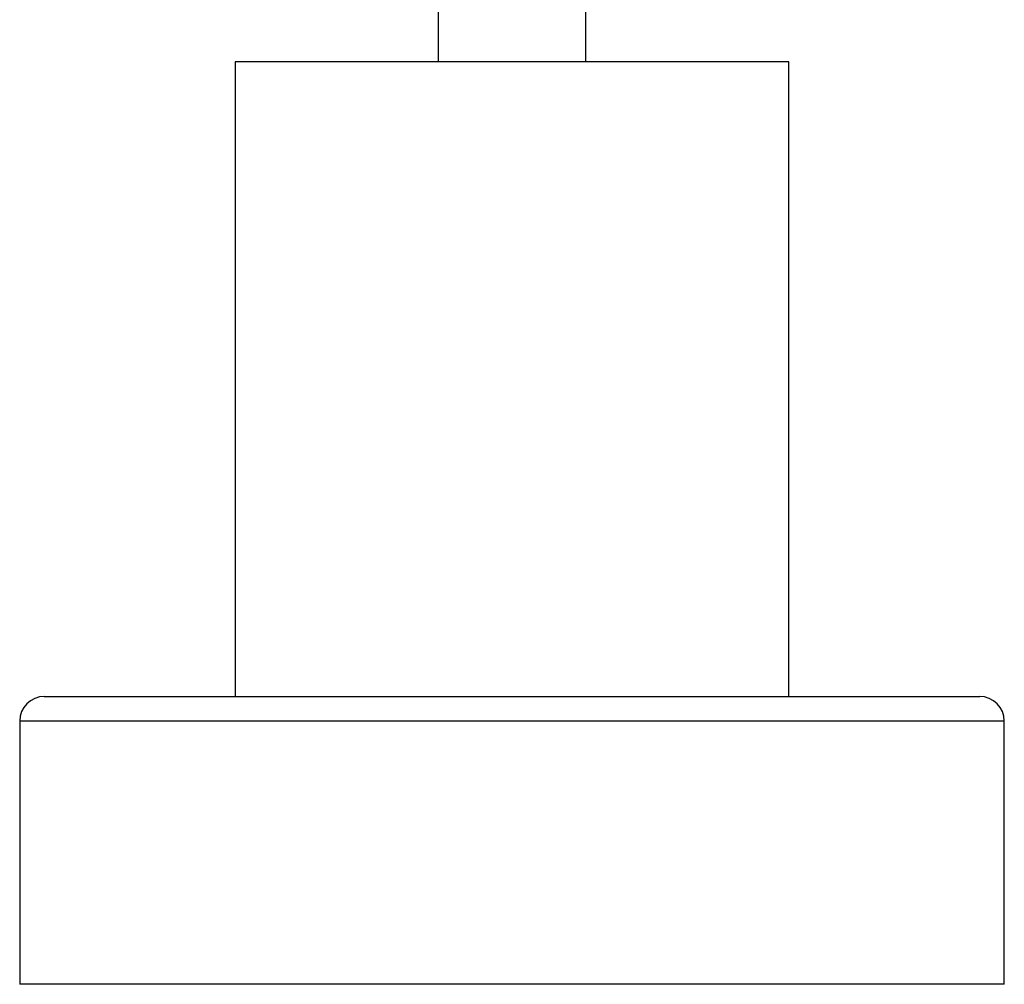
# Model space of a CAD drawing. Header units: millimetres. Extents: x 397 to 966, y 350 to 700.
# Tile 28 of 31: x 905 to 921, y 367 to 382. Entities that reach past the tile are written whole.
import ezdxf

# ---------------------------------------------------------------- set-up
doc = ezdxf.new("R2010")
doc.units = ezdxf.units.MM

msp = doc.modelspace()

# ---------------------------------------------------------------- linework, layer by layer
at = {"color": 7, "linetype": 'Continuous', "lineweight": 25}
for p, q in [((911.674, 426.169), (911.674, 381.723)), ((914.074, 381.723), (914.074, 426.169)), ((908.374, 381.723), (908.374, 371.403)), ((912.874, 381.723), (908.374, 381.723)), ((917.374, 381.723), (912.874, 381.723)), ((917.374, 371.403), (917.374, 381.723)), ((905.274, 371.403), (919.085, 371.403)), ((919.085, 371.403), (920.474, 371.403)), ((904.874, 371.003), (904.874, 366.723)), ((920.874, 366.723), (920.874, 371.003)), ((919.412, 366.723), (904.874, 366.723)), ((920.874, 366.723), (919.412, 366.723))]:
    msp.add_line(p, q, dxfattribs=at)
at = {"color": 8, "linetype": 'Continuous', "lineweight": 25}
for p, q in [((919.412, 371.003), (904.874, 371.003)), ((920.874, 371.003), (919.412, 371.003))]:
    msp.add_line(p, q, dxfattribs=at)
at = {"color": 7, "linetype": 'Continuous', "lineweight": 25}
for centre, start, end in [((905.274, 371.003), 90, 180), ((920.474, 371.003), 0, 90)]:
    msp.add_arc(centre, 0.4, start, end, dxfattribs=at)

doc.saveas('drawing.dxf')
